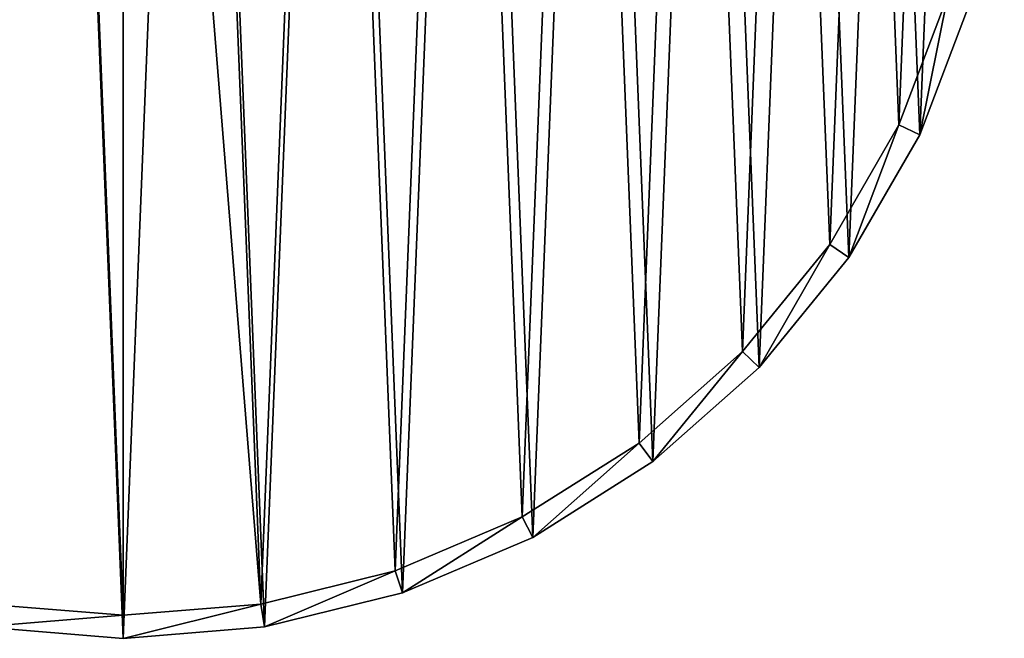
# Model space of a CAD drawing. Header units: millimetres. Extents: x 0 to 2133, y 0 to 2087.
# Tile 2 of 256: x 168 to 380, y 768 to 901. Entities that reach past the tile are written whole.
import ezdxf

# ---------------------------------------------------------------- set-up
doc = ezdxf.new("R2010")
doc.units = ezdxf.units.MM
doc.header["$LTSCALE"] = 25.4
doc.layers.get('0').update_dxf_attribs({"true_color": 0xff5454})

# ---------------------------------------------------------------- blocks, each defined once
blk = doc.blocks.new('COSMO-S-3382-4917.STL#2')
at = {"color": 250, "true_color": 0x141b16}
mesh = blk.add_polyface(dxfattribs=at)
corners = [(-152.44, 1060.22, 8.54), (-154.89, 999.31, 8.54), (-156.12, 1029.86, 8.54), (-148.77, 969.35, 8.54), (-143.93, 1089.59, 8.54), (-137.93, 940.76, 8.54), (-130.82, 1117.21, 8.54), (-122.64, 914.28, 8.54), (-113.45, 1142.38, 8.54), (-103.3, 890.59, 8.54), (-92.27, 1164.43, 8.54), (-80.42, 870.32, 8.54), (-67.82, 1182.8, 8.54), (-54.57, 853.97, 8.54), (-40.75, 1197.01, 8.54), (-26.44, 841.99, 8.54), (-11.75, 1206.69, 8.54), (3.25, 834.67, 8.54), (18.44, 1211.6, 8.54), (33.72, 832.21, 8.54), (33.72, 1212.21, 8.54), (49.01, 1211.6, 8.54), (64.2, 834.67, 8.54), (79.19, 1206.69, 8.54), (93.89, 841.99, 8.54), (108.2, 1197.01, 8.54), (122.02, 853.97, 8.54), (135.27, 1182.8, 8.54), (147.86, 870.32, 8.54), (159.72, 1164.43, 8.54), (170.75, 890.59, 8.54), (180.9, 1142.38, 8.54), (190.09, 914.28, 8.54), (198.27, 1117.21, 8.54), (205.38, 940.76, 8.54), (211.38, 1089.59, 8.54), (216.22, 969.35, 8.54), (219.88, 1060.22, 8.54), (222.34, 999.31, 8.54), (223.57, 1029.86, 8.54)]
mesh.append_faces([[corners[k] for k in face] for face in [(0, 1, 2), (38, 37, 39)]], dxfattribs={"vtx0": -1, "color": 250})
mesh.append_faces([[corners[k] for k in face] for face in [(1, 0, 3), (3, 4, 5), (5, 6, 7), (7, 8, 9), (9, 10, 11), (11, 12, 13), (13, 14, 15), (15, 16, 17), (17, 18, 19), (19, 21, 22), (22, 23, 24), (24, 25, 26), (26, 27, 28), (28, 29, 30), (30, 31, 32), (32, 33, 34), (34, 35, 36), (36, 37, 38)]], dxfattribs={"vtx0": -1, "vtx1": -1, "color": 250})
mesh.append_faces([[corners[k] for k in face] for face in [(3, 0, 4), (5, 4, 6), (7, 6, 8), (9, 8, 10), (11, 10, 12), (13, 12, 14), (15, 14, 16), (17, 16, 18), (19, 18, 20), (19, 20, 21), (22, 21, 23), (24, 23, 25), (26, 25, 27), (28, 27, 29), (30, 29, 31), (32, 31, 33), (34, 33, 35), (36, 35, 37)]], dxfattribs={"vtx0": -1, "vtx2": -1, "color": 250})
mesh = blk.add_polyface(dxfattribs=at)
corners = [(-149.93, 999.91, 53.54), (-147.54, 1059.22, 53.54), (-151.13, 1029.66, 53.54), (-143.97, 970.74, 53.54), (-139.25, 1087.81, 53.54), (-133.41, 942.9, 53.54), (-126.49, 1114.71, 53.54), (-118.53, 917.12, 53.54), (-109.58, 1139.21, 53.54), (-99.7, 894.06, 53.54), (-88.95, 1160.69, 53.54), (-77.41, 874.31, 53.54), (-65.15, 1178.57, 53.54), (-52.25, 858.4, 53.54), (-38.79, 1192.41, 53.54), (-24.86, 846.73, 53.54), (-10.55, 1201.84, 53.54), (4.05, 839.61, 53.54), (18.84, 1206.61, 53.54), (33.72, 837.21, 53.54), (33.72, 1207.21, 53.54), (63.4, 839.61, 53.54), (48.61, 1206.61, 53.54), (78, 1201.84, 53.54), (92.31, 846.73, 53.54), (106.24, 1192.41, 53.54), (119.7, 858.4, 53.54), (132.6, 1178.57, 53.54), (144.86, 874.31, 53.54), (156.4, 1160.69, 53.54), (167.15, 894.06, 53.54), (177.03, 1139.21, 53.54), (185.98, 917.12, 53.54), (193.94, 1114.71, 53.54), (200.86, 942.9, 53.54), (206.7, 1087.81, 53.54), (211.42, 970.74, 53.54), (214.99, 1059.22, 53.54), (217.38, 999.91, 53.54), (218.57, 1029.66, 53.54)]
mesh.append_faces([[corners[k] for k in face] for face in [(0, 1, 2), (37, 38, 39)]], dxfattribs={"vtx0": -1, "color": 250})
mesh.append_faces([[corners[k] for k in face] for face in [(1, 3, 4), (4, 5, 6), (6, 7, 8), (8, 9, 10), (10, 11, 12), (12, 13, 14), (14, 15, 16), (16, 17, 18), (18, 19, 20), (20, 21, 22), (22, 21, 23), (23, 24, 25), (25, 26, 27), (27, 28, 29), (29, 30, 31), (31, 32, 33), (33, 34, 35), (35, 36, 37)]], dxfattribs={"vtx0": -1, "vtx1": -1, "color": 250})
mesh.append_faces([[corners[k] for k in face] for face in [(1, 0, 3), (4, 3, 5), (6, 5, 7), (8, 7, 9), (10, 9, 11), (12, 11, 13), (14, 13, 15), (16, 15, 17), (18, 17, 19), (20, 19, 21), (23, 21, 24), (25, 24, 26), (27, 26, 28), (29, 28, 30), (31, 30, 32), (33, 32, 34), (35, 34, 36), (37, 36, 38)]], dxfattribs={"vtx0": -1, "vtx2": -1, "color": 250})
mesh = blk.add_polyface(dxfattribs=at)
corners = [(205.38, 940.76, 48.54), (211.42, 970.74, 53.54), (200.86, 942.9, 53.54), (216.22, 969.35, 48.54)]
mesh.append_faces([[corners[k] for k in face] for face in [(0, 1, 2), (1, 0, 3)]], dxfattribs={"vtx0": -1, "color": 250})
mesh = blk.add_polyface(dxfattribs=at)
corners = [(216.22, 969.35, 8.54), (205.38, 940.76, 48.54), (205.38, 940.76, 8.54), (216.22, 969.35, 48.54)]
mesh.append_faces([[corners[k] for k in face] for face in [(0, 1, 2), (1, 0, 3)]], dxfattribs={"vtx0": -1, "color": 250})
mesh = blk.add_polyface(dxfattribs=at)
corners = [(190.09, 914.28, 48.54), (200.86, 942.9, 53.54), (185.98, 917.12, 53.54), (205.38, 940.76, 48.54)]
mesh.append_faces([[corners[k] for k in face] for face in [(0, 1, 2), (1, 0, 3)]], dxfattribs={"vtx0": -1, "color": 250})
mesh = blk.add_polyface(dxfattribs=at)
corners = [(205.38, 940.76, 8.54), (190.09, 914.28, 48.54), (190.09, 914.28, 8.54), (205.38, 940.76, 48.54)]
mesh.append_faces([[corners[k] for k in face] for face in [(0, 1, 2), (1, 0, 3)]], dxfattribs={"vtx0": -1, "color": 250})
mesh = blk.add_polyface(dxfattribs=at)
corners = [(170.75, 890.59, 48.54), (185.98, 917.12, 53.54), (167.15, 894.06, 53.54), (190.09, 914.28, 48.54)]
mesh.append_faces([[corners[k] for k in face] for face in [(0, 1, 2), (1, 0, 3)]], dxfattribs={"vtx0": -1, "color": 250})
mesh = blk.add_polyface(dxfattribs=at)
corners = [(190.09, 914.28, 8.54), (170.75, 890.59, 48.54), (170.75, 890.59, 8.54), (190.09, 914.28, 48.54)]
mesh.append_faces([[corners[k] for k in face] for face in [(0, 1, 2), (1, 0, 3)]], dxfattribs={"vtx0": -1, "color": 250})
mesh = blk.add_polyface(dxfattribs=at)
corners = [(147.86, 870.32, 48.54), (167.15, 894.06, 53.54), (144.86, 874.31, 53.54), (170.75, 890.59, 48.54)]
mesh.append_faces([[corners[k] for k in face] for face in [(0, 1, 2), (1, 0, 3)]], dxfattribs={"vtx0": -1, "color": 250})
mesh = blk.add_polyface(dxfattribs=at)
corners = [(170.75, 890.59, 48.54), (147.86, 870.32, 8.54), (170.75, 890.59, 8.54), (147.86, 870.32, 48.54)]
mesh.append_faces([[corners[k] for k in face] for face in [(0, 1, 2), (1, 0, 3)]], dxfattribs={"vtx0": -1, "color": 250})
mesh = blk.add_polyface(dxfattribs=at)
corners = [(122.02, 853.97, 48.54), (144.86, 874.31, 53.54), (119.7, 858.4, 53.54), (147.86, 870.32, 48.54)]
mesh.append_faces([[corners[k] for k in face] for face in [(0, 1, 2), (1, 0, 3)]], dxfattribs={"vtx0": -1, "color": 250})
mesh = blk.add_polyface(dxfattribs=at)
corners = [(147.86, 870.32, 48.54), (122.02, 853.97, 8.54), (147.86, 870.32, 8.54), (122.02, 853.97, 48.54)]
mesh.append_faces([[corners[k] for k in face] for face in [(0, 1, 2), (1, 0, 3)]], dxfattribs={"vtx0": -1, "color": 250})
mesh = blk.add_polyface(dxfattribs=at)
corners = [(93.89, 841.99, 48.54), (119.7, 858.4, 53.54), (92.31, 846.73, 53.54), (122.02, 853.97, 48.54)]
mesh.append_faces([[corners[k] for k in face] for face in [(0, 1, 2), (1, 0, 3)]], dxfattribs={"vtx0": -1, "color": 250})
mesh = blk.add_polyface(dxfattribs=at)
corners = [(122.02, 853.97, 48.54), (93.89, 841.99, 8.54), (122.02, 853.97, 8.54), (93.89, 841.99, 48.54)]
mesh.append_faces([[corners[k] for k in face] for face in [(0, 1, 2), (1, 0, 3)]], dxfattribs={"vtx0": -1, "color": 250})
mesh = blk.add_polyface(dxfattribs=at)
corners = [(64.2, 834.67, 48.54), (92.31, 846.73, 53.54), (63.4, 839.61, 53.54), (93.89, 841.99, 48.54)]
mesh.append_faces([[corners[k] for k in face] for face in [(0, 1, 2), (1, 0, 3)]], dxfattribs={"vtx0": -1, "color": 250})
mesh = blk.add_polyface(dxfattribs=at)
corners = [(93.89, 841.99, 48.54), (64.2, 834.67, 8.54), (93.89, 841.99, 8.54), (64.2, 834.67, 48.54)]
mesh.append_faces([[corners[k] for k in face] for face in [(0, 1, 2), (1, 0, 3)]], dxfattribs={"vtx0": -1, "color": 250})
mesh = blk.add_polyface(dxfattribs=at)
corners = [(33.72, 837.21, 53.54), (3.25, 834.67, 48.54), (33.72, 832.21, 48.54), (4.05, 839.61, 53.54)]
mesh.append_faces([[corners[k] for k in face] for face in [(0, 1, 2), (1, 0, 3)]], dxfattribs={"vtx0": -1, "color": 250})
mesh = blk.add_polyface(dxfattribs=at)
corners = [(63.4, 839.61, 53.54), (33.72, 832.21, 48.54), (64.2, 834.67, 48.54), (33.72, 837.21, 53.54)]
mesh.append_faces([[corners[k] for k in face] for face in [(0, 1, 2), (1, 0, 3)]], dxfattribs={"vtx0": -1, "color": 250})
mesh = blk.add_polyface(dxfattribs=at)
corners = [(33.72, 832.21, 48.54), (3.25, 834.67, 8.54), (33.72, 832.21, 8.54), (3.25, 834.67, 48.54)]
mesh.append_faces([[corners[k] for k in face] for face in [(0, 1, 2), (1, 0, 3)]], dxfattribs={"vtx0": -1, "color": 250})
mesh = blk.add_polyface(dxfattribs=at)
corners = [(64.2, 834.67, 48.54), (33.72, 832.21, 8.54), (64.2, 834.67, 8.54), (33.72, 832.21, 48.54)]
mesh.append_faces([[corners[k] for k in face] for face in [(0, 1, 2), (1, 0, 3)]], dxfattribs={"vtx0": -1, "color": 250})

msp = doc.modelspace()

# ---------------------------------------------------------------- block references
at = {"color": 0}
msp.add_blockref('COSMO-S-3382-4917.STL#2', (156.12, -64.45, -4.13), dxfattribs=at)

doc.saveas('drawing.dxf')
